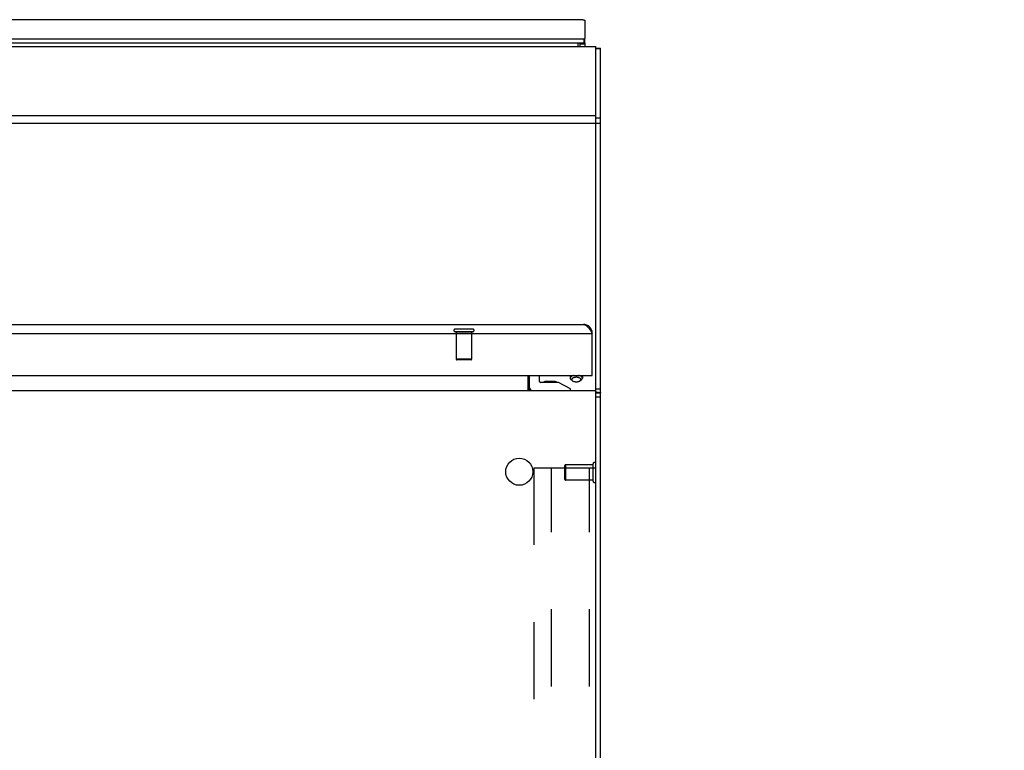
# Model space of a CAD drawing. Header units: inches. Extents: x 0 to 227, y 0 to 147.
# Tile 72 of 247: x 96 to 112, y 24 to 36. Entities that reach past the tile are written whole.
import ezdxf

# ---------------------------------------------------------------- set-up
doc = ezdxf.new("R2010")
doc.units = ezdxf.units.IN
doc.header["$LTSCALE"] = 12.466667
doc.header["$MEASUREMENT"] = 0
doc.linetypes.add('HIDDEN', pattern=[0.2, 0.1, -0.1])
doc.layers.get('0').update_dxf_attribs({"linetype": 'CONTINUOUS'})
for name, color, linetype in [('02___PRT_ALL_AXES', 7, 'CONTINUOUS'), ('DEFAULT_2', 8, 'HIDDEN'), ('DIMENSIONS', 7, 'CONTINUOUS')]:
    doc.layers.add(name, color=color, linetype=linetype)
doc.styles.get("Standard").update_dxf_attribs({"font": 'txt', "width": 0.8})
doc.dimstyles.new('DIMSTYLE_2', dxfattribs={"dimtxt": 1, "dimasz": 1.333333, "dimexe": 0.09, "dimexo": 0.07, "dimgap": 0.0375, "dimtad": 0, "dimtih": 1, "dimtoh": 1, "dimzin": 4, "dimdsep": 46, "dimtxsty": 'Standard', "dimblk": '_FILLED', "dimblk1": '_FILLED', "dimblk2": '_FILLED', "dimcen": 0.09, "dimadec": 0, "dimazin": 0, "dimtfac": 1, "dimtofl": 0, "dimtmove": 0, "dimatfit": 3, "dimldrblk": '_FILLED', "dimfxl": 0, "dimtolj": 1, "dimtzin": 4, "dimarcsym": 0})

# ---------------------------------------------------------------- blocks, each defined once
blk = doc.blocks.new('_FILLED')
at = {"color": 0, "linetype": 'ByBlock'}
blk.add_solid([(0, 0), (-1, 0.2), (-1, -0.2)], dxfattribs=at)
blk = doc.blocks.new('*D26')
at = {"layer": 'DIMENSIONS', "color": 2, "linetype": 'Continuous'}
for p, q in [((104.348, 13.532), (104.348, 16.011)), ((104.348, 14.811), (101.681, 14.811)), ((105.66, 14.811), (108.49, 14.811))]:
    blk.add_line(p, q, dxfattribs=at)
at = {"layer": 'DIMENSIONS', "color": 2, "linetype": 'Continuous', "xscale": 1.3333333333, "yscale": 1.3333333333, "zscale": 1.3333333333}
blk.add_blockref('_FILLED', (104.348, 14.811), dxfattribs=at)
at = {"layer": 'DIMENSIONS', "color": 2, "linetype": 'Continuous', "xscale": 1.3333333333, "yscale": 1.3333333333, "zscale": 1.3333333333, "rotation": 180}
blk.add_blockref('_FILLED', (105.66, 14.811), dxfattribs=at)
at = {"layer": 'DIMENSIONS', "color": 2, "linetype": 'Continuous', "insert": (108.99, 15.311), "char_height": 1, "width": 3.2, "attachment_point": 1, "line_spacing_factor": 0.9}
blk.add_mtext('1.31\\Ptyp.', dxfattribs=at)

msp = doc.modelspace()

# ---------------------------------------------------------------- linework, layer by layer
at = {"color": 3, "linetype": 'Continuous'}
for p, q in [((105.378, 35.783), (46.068, 35.783)), ((105.41, 35.772), (105.41, 35.479)), ((91.553, 35.473), (105.395, 35.473)), ((105.41, 35.411), (105.41, 35.349)), ((105.66, 11.323), (105.66, 35.325)), ((75.795, 30.856), (105.384, 30.856)), ((105.495, 30.763), (105.5, 30.755)), ((105.5, 30.755), (105.505, 30.748)), ((105.505, 30.748), (105.51, 30.741)), ((105.51, 30.741), (105.515, 30.733)), ((105.515, 30.733), (105.522, 30.722)), ((75.795, 30.711), (105.529, 30.711)), ((105.522, 30.722), (105.529, 30.711)), ((105.529, 30.031), (105.529, 30.711)), ((75.855, 30.031), (105.514, 30.031)), ((104.503, 29.796), (104.5, 29.794)), ((104.504, 29.797), (104.503, 29.796))]:
    msp.add_line(p, q, dxfattribs=at)
at = {"color": 7, "linetype": 'Continuous'}
for p, q in [((45.86, 35.349), (105.585, 35.349)), ((105.395, 35.405), (91.553, 35.405)), ((105.293, 35.405), (105.293, 35.349)), ((105.335, 35.349), (105.335, 35.405)), ((105.335, 35.391), (105.41, 35.391)), ((105.395, 35.405), (105.395, 35.473)), ((105.41, 35.411), (105.41, 35.479)), ((105.585, 11.283), (105.585, 35.349)), ((105.585, 35.325), (105.66, 35.325)), ((105.585, 35.319), (105.66, 35.319)), ((45.86, 34.234), (105.585, 34.234)), ((45.86, 34.111), (105.585, 34.111)), ((105.585, 34.195), (105.66, 34.195)), ((105.585, 34.11), (105.66, 34.11)), ((105.528, 30.727), (105.52, 30.726)), ((104.485, 30.031), (104.485, 29.786)), ((104.507, 30.031), (104.507, 29.846)), ((104.677, 29.931), (104.677, 30.031)), ((104.847, 29.932), (104.777, 29.932)), ((104.917, 29.932), (104.847, 29.932)), ((104.847, 29.932), (104.847, 29.932)), ((105.172, 30.031), (105.172, 29.985)), ((105.211, 29.943), (105.19, 29.957)), ((105.33, 29.943), (105.35, 29.957)), ((105.368, 30.031), (105.368, 29.985)), ((105.514, 30.031), (105.529, 30.031)), ((105.529, 30.034), (105.524, 30.034)), ((45.86, 29.786), (105.585, 29.786)), ((104.982, 29.916), (104.692, 29.916)), ((105.175, 29.816), (104.982, 29.916)), ((105.175, 29.786), (105.175, 29.816)), ((105.66, 29.811), (105.585, 29.811)), ((105.589, 29.766), (105.585, 29.76)), ((105.585, 29.748), (105.66, 29.748)), ((105.585, 29.686), (105.66, 29.686))]:
    msp.add_line(p, q, dxfattribs=at)
at = {"color": 3, "linetype": 'Continuous'}
for points in [[(105.378, 35.783), (105.379, 35.783), (105.381, 35.783), (105.383, 35.783), (105.386, 35.783), (105.388, 35.782), (105.39, 35.782), (105.392, 35.781), (105.395, 35.78), (105.397, 35.779), (105.399, 35.778), (105.401, 35.777), (105.404, 35.776), (105.406, 35.775), (105.408, 35.774), (105.41, 35.772)], [(105.395, 35.473), (105.396, 35.473), (105.397, 35.473), (105.397, 35.473), (105.398, 35.473), (105.399, 35.473), (105.399, 35.473), (105.4, 35.473), (105.401, 35.473), (105.401, 35.474), (105.402, 35.474), (105.403, 35.474), (105.403, 35.474), (105.404, 35.474), (105.404, 35.474), (105.405, 35.475), (105.405, 35.475), (105.406, 35.475), (105.406, 35.475), (105.407, 35.475), (105.407, 35.476), (105.408, 35.476), (105.408, 35.476), (105.408, 35.476), (105.409, 35.477), (105.409, 35.477), (105.409, 35.477), (105.41, 35.477), (105.41, 35.478), (105.41, 35.478), (105.41, 35.478), (105.41, 35.479), (105.41, 35.479), (105.41, 35.479), (105.41, 35.479)], [(105.384, 30.856), (105.387, 30.856), (105.389, 30.855), (105.392, 30.855), (105.394, 30.855), (105.396, 30.854), (105.399, 30.854), (105.401, 30.853), (105.404, 30.853), (105.406, 30.852), (105.408, 30.851), (105.411, 30.85), (105.413, 30.849), (105.416, 30.847), (105.418, 30.846), (105.421, 30.845), (105.423, 30.843), (105.425, 30.842), (105.428, 30.84), (105.43, 30.838), (105.433, 30.836), (105.435, 30.834), (105.437, 30.832), (105.44, 30.83), (105.442, 30.828), (105.445, 30.826), (105.447, 30.823), (105.45, 30.821), (105.452, 30.818), (105.454, 30.816), (105.457, 30.813), (105.459, 30.81), (105.462, 30.808), (105.464, 30.805), (105.466, 30.802), (105.469, 30.799), (105.471, 30.796), (105.474, 30.793), (105.476, 30.79), (105.479, 30.786), (105.481, 30.783), (105.483, 30.78), (105.486, 30.777), (105.488, 30.773), (105.491, 30.77), (105.493, 30.766), (105.495, 30.763)], [(104.511, 29.801), (104.511, 29.801), (104.511, 29.801), (104.51, 29.801), (104.509, 29.801), (104.509, 29.801), (104.508, 29.8), (104.506, 29.799), (104.505, 29.798), (104.504, 29.797)], [(105.589, 29.766), (105.591, 29.764), (105.594, 29.763), (105.598, 29.762), (105.601, 29.761), (105.605, 29.76), (105.609, 29.759), (105.613, 29.759), (105.617, 29.758), (105.621, 29.758), (105.625, 29.758), (105.636, 29.757)], [(105.636, 29.757), (105.639, 29.756), (105.642, 29.756), (105.644, 29.756), (105.647, 29.755), (105.649, 29.755), (105.652, 29.754), (105.654, 29.754), (105.655, 29.753), (105.657, 29.753), (105.658, 29.752), (105.659, 29.752), (105.659, 29.751), (105.66, 29.75), (105.66, 29.749), (105.66, 29.748)]]:
    msp.add_lwpolyline(points, dxfattribs=at)
at = {"color": 7, "linetype": 'Continuous'}
for points in [[(105.41, 35.411), (105.41, 35.411), (105.41, 35.411), (105.41, 35.411), (105.41, 35.41), (105.41, 35.41), (105.41, 35.41), (105.41, 35.409), (105.409, 35.409), (105.409, 35.409), (105.409, 35.409), (105.408, 35.408), (105.408, 35.408), (105.408, 35.408), (105.407, 35.408), (105.407, 35.407), (105.406, 35.407), (105.406, 35.407), (105.405, 35.407), (105.405, 35.407), (105.404, 35.406), (105.404, 35.406), (105.403, 35.406), (105.403, 35.406), (105.402, 35.406), (105.401, 35.406), (105.401, 35.405), (105.4, 35.405), (105.399, 35.405), (105.399, 35.405), (105.398, 35.405), (105.397, 35.405), (105.397, 35.405), (105.396, 35.405), (105.395, 35.405)], [(105.233, 30.031), (105.225, 30.029), (105.215, 30.026), (105.205, 30.022), (105.197, 30.018), (105.19, 30.013), (105.184, 30.008), (105.179, 30.003), (105.175, 29.997), (105.173, 29.991), (105.172, 29.985)], [(105.172, 29.985), (105.173, 29.98), (105.175, 29.974), (105.179, 29.968), (105.184, 29.963), (105.19, 29.957)], [(105.27, 30), (105.262, 30), (105.253, 29.999), (105.245, 29.998), (105.237, 29.996), (105.229, 29.994), (105.222, 29.991), (105.216, 29.988), (105.21, 29.985), (105.206, 29.981), (105.202, 29.977), (105.199, 29.973), (105.198, 29.968), (105.197, 29.964), (105.198, 29.959), (105.199, 29.955), (105.202, 29.951), (105.206, 29.947), (105.211, 29.943)], [(105.211, 29.943), (105.216, 29.94), (105.222, 29.936), (105.229, 29.934), (105.237, 29.931), (105.245, 29.93), (105.253, 29.928), (105.262, 29.928), (105.27, 29.927)], [(105.33, 29.943), (105.335, 29.947), (105.339, 29.951), (105.341, 29.955), (105.343, 29.959), (105.343, 29.964), (105.343, 29.968), (105.341, 29.973), (105.339, 29.977), (105.335, 29.981), (105.33, 29.985), (105.325, 29.988), (105.319, 29.991), (105.312, 29.994), (105.304, 29.996), (105.296, 29.998), (105.288, 29.999), (105.279, 30), (105.27, 30)], [(105.27, 29.927), (105.279, 29.928), (105.288, 29.928), (105.296, 29.93), (105.304, 29.931), (105.312, 29.934), (105.319, 29.936), (105.325, 29.94), (105.33, 29.943)], [(105.368, 29.985), (105.368, 29.991), (105.365, 29.997), (105.362, 30.003), (105.357, 30.008), (105.351, 30.013), (105.344, 30.018), (105.335, 30.022), (105.326, 30.026), (105.316, 30.029), (105.308, 30.031)], [(105.35, 29.957), (105.357, 29.963), (105.362, 29.968), (105.365, 29.974), (105.368, 29.98), (105.368, 29.985)], [(104.485, 29.801), (104.486, 29.801), (104.488, 29.801), (104.489, 29.801), (104.491, 29.801), (104.492, 29.801), (104.494, 29.8), (104.496, 29.799), (104.497, 29.798), (104.498, 29.796), (104.5, 29.795), (104.501, 29.794), (104.502, 29.792), (104.504, 29.791), (104.505, 29.79)], [(104.505, 29.79), (104.506, 29.789), (104.508, 29.787), (104.509, 29.787), (104.511, 29.786), (104.512, 29.786), (104.513, 29.786)]]:
    msp.add_lwpolyline(points, dxfattribs=at)
at = {"color": 3, "linetype": 'Continuous'}
for centre, radius, start, end in [((105.384, 30.711), 0.145, 0, 90), ((105.514, 30.046), 0.015, 270, 360), ((104.555, 29.856), 0.07, 180, 270), ((105.515, 29.641), 0.145, 59.5165, 61.1247)]:
    msp.add_arc(centre, radius, start, end, dxfattribs=at)
at = {"color": 7, "linetype": 'Continuous'}
for centre, radius, start, end in [((104.692, 29.931), 0.015, 180, 270), ((104.777, 29.842), 0.09, 90, 124.6434), ((104.917, 29.842), 0.09, 55.3566, 90), ((104.567, 29.846), 0.06, 180, 262.4363)]:
    msp.add_arc(centre, radius, start, end, dxfattribs=at)
at = {"layer": '02___PRT_ALL_AXES', "color": 8, "linetype": 'HIDDEN'}
for p, q in [((103.33, 30.738), (103.578, 30.738)), ((103.33, 30.738), (103.33, 30.291)), ((103.578, 30.738), (103.578, 30.291)), ((105.542, 28.585), (105.095, 28.585)), ((105.542, 28.337), (105.542, 28.585)), ((105.542, 28.337), (105.095, 28.337))]:
    msp.add_line(p, q, dxfattribs=at)
at = {"layer": '02___PRT_ALL_AXES', "color": 7, "linetype": 'Continuous'}
msp.add_circle((104.348, 28.473), 0.219, dxfattribs=at)
at = {"layer": 'DEFAULT_2', "color": 8, "linetype": 'HIDDEN'}
for p, q in [((103.596, 30.781), (103.312, 30.781)), ((103.596, 30.738), (103.312, 30.738)), ((103.578, 30.291), (103.33, 30.291)), ((103.568, 30.281), (103.34, 30.281)), ((104.585, 28.536), (105.585, 28.536)), ((104.585, 28.536), (104.585, 12.536)), ((104.867, 12.536), (104.867, 28.536)), ((105.085, 28.347), (105.085, 28.575)), ((105.095, 28.585), (105.095, 28.337)), ((105.481, 12.536), (105.481, 28.536)), ((105.542, 28.319), (105.542, 28.603))]:
    msp.add_line(p, q, dxfattribs=at)
for centre, radius, start, end in [((103.312, 30.759), 0.0215, 90, 270), ((103.596, 30.759), 0.0215, 270, 90), ((103.34, 30.291), 0.01, 180, 270), ((103.568, 30.291), 0.01, 270, 360), ((105.095, 28.575), 0.01, 90, 180), ((105.564, 28.603), 0.0215, 360, 180), ((105.095, 28.347), 0.01, 180, 270), ((105.564, 28.319), 0.0215, 180, 0)]:
    msp.add_arc(centre, radius, start, end, dxfattribs=at)

# ---------------------------------------------------------------- dimensions: what is measured, and where the dimension line sits
at = {"layer": 'DIMENSIONS', "color": 2, "linetype": 'Continuous'}
dim = msp.add_linear_dim(base=(104.348, 14.811), p1=(105.66, 29.686), p2=(104.348, 13.462), angle=180, text='<>\\Ptyp.', dimstyle='DIMSTYLE_2', dxfattribs=at)
dim.commit()
dim.dimension.update_dxf_attribs({"geometry": '*D26', "text_midpoint": (110.59, 14.061), "dimtype": 160})

doc.saveas('drawing.dxf')
